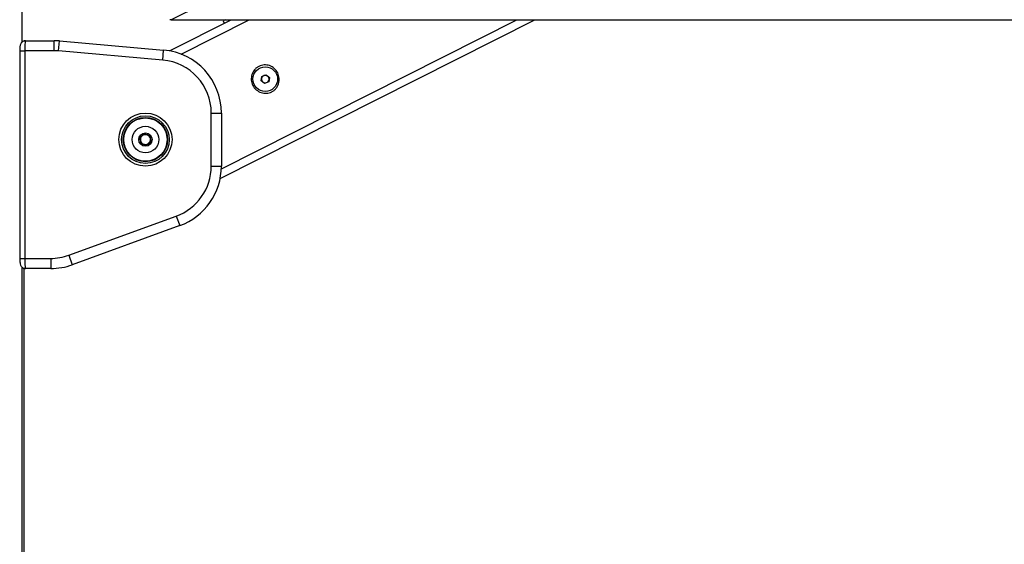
# Model space of a CAD drawing. Header units: millimetres. Extents: x 20 to 26059, y 28 to 17777.
# Tile 36 of 90: x 9226 to 10004, y 6355 to 6769. Entities that reach past the tile are written whole.
import ezdxf

# ---------------------------------------------------------------- set-up
doc = ezdxf.new("R2010")
doc.units = ezdxf.units.MM
doc.header["$LTSCALE"] = 2
doc.layers.add('COMPONENT_GEOMETRY', color=7, linetype='Continuous')
doc.styles.add('SLDTEXTSTYLE0', font='TXT', dxfattribs={"width": 0.75})
doc.dimstyles.new('SLDDIMSTYLE0', dxfattribs={"dimtxt": 150, "dimasz": 6.604, "dimexe": 0, "dimexo": 0.0625, "dimgap": 37.5, "dimtad": 0, "dimtih": 1, "dimtoh": 1, "dimdec": 0, "dimrnd": 1e-09, "dimzin": 12, "dimdsep": 46, "dimtxsty": 'SLDTEXTSTYLE0', "dimsah": 1, "dimcen": 0.09, "dimadec": 0, "dimazin": 3, "dimtfac": 1, "dimtdec": 0, "dimtofl": 0, "dimtmove": 0, "dimatfit": 3, "dimfxl": 1, "dimfrac": 2, "dimtolj": 1, "dimtzin": 12, "dimarcsym": 0})

# ---------------------------------------------------------------- blocks, each defined once
blk = doc.blocks.new('_D_3')
at = {"layer": 'COMPONENT_GEOMETRY', "color": 7}
for p, q in [((14292.54, 6769.07), (14292.54, 4771.58)), ((13992.43, 4741.11), (13946.73, 4741.11)), ((13946.73, 4741.11), (13946.73, 4502.98)), ((14592.64, 4741.11), (14638.35, 4741.11)), ((14638.35, 4741.11), (14638.35, 4502.98)), ((13946.73, 4502.98), (13992.43, 4502.98)), ((14638.35, 4502.98), (14592.64, 4502.98)), ((14292.54, 2281.06), (14292.54, 4278.55)), ((9299, 2281.06), (14298.89, 2281.06))]:
    blk.add_line(p, q, dxfattribs=at)
for points in [[(14292.54, 6769.07), (14291.52, 6762.46), (14293.55, 6762.46)], [(14292.54, 2281.06), (14293.55, 2287.67), (14291.52, 2287.67)]]:
    blk.add_solid(points, dxfattribs=at)
at = {"layer": 'COMPONENT_GEOMETRY', "color": 7, "char_height": 150, "attachment_point": 1, "style": 'SLDTEXTSTYLE0'}
for s, insert in [('7\'4.35"', (13992.43, 4696.34)), ('2244mm', (13883.37, 4471.91))]:
    blk.add_mtext(s, dxfattribs=dict(at, insert=insert))

msp = doc.modelspace()

# ---------------------------------------------------------------- linework, layer by layer
at = {"color": 8, "linetype": 'Continuous', "lineweight": 25}
for p, q in [((9228.01, 6751.39), (9228.01, 7922.13)), ((9353.53, 6741.93), (9407.27, 6769.07)), ((9385.4, 6651.23), (9618.7, 6769.07)), ((9226.18, 6744.5), (9230.18, 6744.5)), ((9226.18, 6580.5), (9230.18, 6580.5)), ((9228.01, 2354.06), (9228.01, 6573.67))]:
    msp.add_line(p, q, dxfattribs=at)
at = {"color": 7, "linetype": 'Continuous', "lineweight": 25}
for p, q in [((9228.02, 6751.4), (9228.02, 7922.13)), ((9344.53, 6744.48), (9393.21, 6769.07)), ((9345.79, 6769.07), (10019.57, 6769.07)), ((9384.49, 6643.67), (9632.77, 6769.07)), ((9388.73, 6769.05), (9386.78, 6768.06)), ((9386.78, 6768.06), (9387.68, 6766.28)), ((9229.46, 6752.5), (9230.81, 6752.5)), ((9230.81, 6752.5), (9253.26, 6752.5)), ((9253.26, 6744.5), (9253.26, 6752.5)), ((9256.92, 6744.34), (9257.62, 6752.31)), ((9257.62, 6752.31), (9339.8, 6745.12)), ((9226.18, 6744.5), (9226.18, 6580.5)), ((9230.18, 6744.5), (9230.18, 6580.5)), ((9253.26, 6744.5), (9230.18, 6744.5)), ((9339.1, 6737.15), (9256.92, 6744.34)), ((9339.1, 6737.15), (9339.8, 6745.12)), ((9417.36, 6724.3), (9420.59, 6725.56)), ((9420.59, 6725.56), (9423.29, 6723.39)), ((9416.83, 6720.88), (9417.36, 6724.3)), ((9419.53, 6718.71), (9416.83, 6720.88)), ((9422.76, 6719.96), (9419.53, 6718.71)), ((9423.29, 6723.39), (9422.76, 6719.96)), ((9377.44, 6695.31), (9385.44, 6695.31)), ((9377.44, 6653.37), (9377.44, 6695.31)), ((9385.44, 6695.31), (9385.44, 6653.37)), ((9321.06, 6675.79), (9324.5, 6678.87)), ((9323.67, 6678.12), (9325.79, 6678.44)), ((9324.5, 6678.87), (9328.89, 6677.42)), ((9322, 6671.27), (9321.06, 6675.79)), ((9321.28, 6674.7), (9322.07, 6676.69)), ((9323.06, 6670.92), (9321.72, 6672.6)), ((9326.39, 6669.82), (9322, 6671.27)), ((9327.22, 6670.57), (9325.1, 6670.25)), ((9329.83, 6672.9), (9326.39, 6669.82)), ((9327.83, 6677.77), (9329.16, 6676.09)), ((9329.6, 6673.99), (9328.82, 6672)), ((9328.89, 6677.42), (9329.83, 6672.9)), ((9377.44, 6653.37), (9385.44, 6653.37)), ((9264.99, 6583.04), (9349.81, 6613.91)), ((9349.81, 6613.91), (9352.54, 6606.39)), ((9352.54, 6606.39), (9267.73, 6575.52)), ((9230.18, 6580.5), (9250.63, 6580.5)), ((9250.63, 6580.5), (9250.63, 6572.5)), ((9264.99, 6583.04), (9267.73, 6575.52)), ((9228.02, 2354.06), (9228.02, 6573.66)), ((9229.46, 6572.5), (9230.81, 6572.5)), ((9229.46, 6572.5), (9229.46, 5960.34)), ((9250.63, 6572.5), (9230.81, 6572.5))]:
    msp.add_line(p, q, dxfattribs=at)
at = {"color": 8, "linetype": 'Continuous', "lineweight": 25, "flags": 128}
msp.add_lwpolyline([(10692.82, 7436.76), (9515.41, 6853.14), (9345.79, 6769.07)], dxfattribs=at)
at = {"color": 7, "linetype": 'Continuous', "lineweight": 25}
for centre, radius in [((9420.06, 6722.13), 9.75), ((9325.44, 6674.34), 21), ((9325.44, 6674.34), 18.8), ((9325.44, 6674.34), 17.5), ((9325.44, 6674.34), 17.1), ((9325.44, 6674.34), 10.5), ((9325.44, 6674.34), 5.25)]:
    msp.add_circle(centre, radius, dxfattribs=at)
for centre, radius, start, end in [((9253.26, 6702.5), 50, 85, 90), ((9253.26, 6702.5), 42, 85, 90), ((9335.44, 6695.31), 50, 0, 85), ((9335.44, 6695.31), 42, 0, 85), ((9420.06, 6722.13), 3, 111.21561, 171.21561), ((9420.06, 6722.13), 3, 51.21561, 111.21561), ((9420.06, 6722.13), 3, 351.21561, 51.21561), ((9420.06, 6722.13), 3, 171.21561, 231.21561), ((9420.06, 6722.13), 3, 231.21561, 291.21561), ((9420.06, 6722.13), 3, 291.21561, 351.21561), ((9325.44, 6674.34), 4, 71.76783, 131.76783), ((9325.44, 6674.34), 4, 11.76783, 71.76783), ((9325.44, 6674.34), 4, 131.76783, 191.76783), ((9325.44, 6674.34), 4, 191.76783, 251.76783), ((9325.44, 6674.34), 4, 251.76783, 311.76783), ((9325.44, 6674.34), 4, 311.76783, 11.76783), ((9335.44, 6653.37), 42, 290, 0), ((9335.44, 6653.37), 50, 290, 0), ((9250.63, 6622.5), 42, 270, 290), ((9250.63, 6622.5), 50, 270, 290)]:
    msp.add_arc(centre, radius, start, end, dxfattribs=at)
for points, knots in [([(9345.79, 6769.07), (9345.61, 6769.07), (9345.14, 6769.07), (9344.75, 6769.07), (9344.78, 6769.07), (9344.79, 6769.07)], [0, 0, 0, 0, 0.288398, 0.744438, 1, 1, 1, 1]), ([(9230.73, 6752.47), (9230.66, 6752.48), (9230.1, 6752.55), (9229.14, 6752.2), (9228.1, 6751.55), (9227.39, 6750.75), (9226.91, 6749.89), (9226.6, 6748.94), (9226.37, 6747.79), (9226.21, 6746.27), (9226.19, 6745.08), (9226.18, 6744.51)], [0, 0, 0, 0, 0.020938, 0.152093, 0.258549, 0.353979, 0.445773, 0.548323, 0.685456, 0.848426, 1, 1, 1, 1]), ([(9230.81, 6752.5), (9230.74, 6752.41), (9230.6, 6752.23), (9230.41, 6750.83), (9230.26, 6748.76), (9230.19, 6746.52), (9230.18, 6745.06), (9230.18, 6744.5)], [0, 0, 0, 0, 0.217102, 0.434577, 0.651626, 0.866747, 1, 1, 1, 1]), ([(9429.88, 6727.09), (9430.4, 6725.7), (9431.43, 6722.93), (9430.87, 6718.44), (9429.1, 6715.18), (9427.01, 6713.16), (9425.18, 6711.99), (9423.15, 6711.21), (9420.3, 6710.73), (9416.61, 6711.23), (9412.74, 6713.48), (9409.98, 6717.05), (9408.75, 6721.38), (9409.24, 6725.83), (9411.03, 6729.09), (9413.11, 6731.11), (9414.94, 6732.28), (9416.97, 6733.05), (9419.84, 6733.53), (9423.5, 6733.02), (9427.45, 6730.81), (9429.07, 6728.34), (9429.88, 6727.09)], [0, 0, 0, 0, 0.063125, 0.125872, 0.188039, 0.218977, 0.250026, 0.2809, 0.311978, 0.374046, 0.436741, 0.500168, 0.563277, 0.625955, 0.688045, 0.719143, 0.750062, 0.781026, 0.812104, 0.874212, 0.936896, 1, 1, 1, 1]), ([(9226.18, 6580.51), (9226.18, 6580.49), (9226.17, 6579.86), (9226.23, 6578.59), (9226.42, 6576.82), (9226.72, 6575.48), (9227.44, 6574.14), (9228.4, 6573.21), (9229.57, 6572.59), (9230.43, 6572.57), (9230.81, 6572.55)], [0, 0, 0, 0, 0.005046, 0.166239, 0.333839, 0.536599, 0.655609, 0.771947, 0.898935, 1, 1, 1, 1]), ([(9230.18, 6580.5), (9230.18, 6580.29), (9230.18, 6579.85), (9230.19, 6579.19), (9230.2, 6578.53), (9230.21, 6577.89), (9230.24, 6577.06), (9230.27, 6576.28), (9230.32, 6575.55), (9230.36, 6574.88), (9230.42, 6574.28), (9230.47, 6573.76), (9230.52, 6573.43), (9230.57, 6573.14), (9230.62, 6572.9), (9230.66, 6572.73), (9230.71, 6572.59), (9230.76, 6572.52), (9230.8, 6572.51), (9230.81, 6572.5)], [0, 0, 0, 0, 0.052162, 0.104682, 0.158329, 0.212364, 0.264417, 0.370255, 0.424162, 0.476376, 0.582541, 0.636613, 0.689326, 0.742402, 0.796623, 0.851239, 0.888123, 0.962485, 1, 1, 1, 1])]:
    msp.add_open_spline(points, degree=3, knots=knots, dxfattribs=at)

# ---------------------------------------------------------------- dimensions: what is measured, and where the dimension line sits
at = {"layer": 'COMPONENT_GEOMETRY', "color": 7}
dim = msp.add_linear_dim(base=(14292.54, 2281.06), p1=(15999.75, 6769.07), p2=(9296.46, 2281.06), angle=90, dimstyle='SLDDIMSTYLE0', dxfattribs=at)
dim.commit()
dim.dimension.update_dxf_attribs({"geometry": '_D_3', "text_midpoint": (14292.54, 4525.06), "dimtype": 160})

doc.saveas('drawing.dxf')
